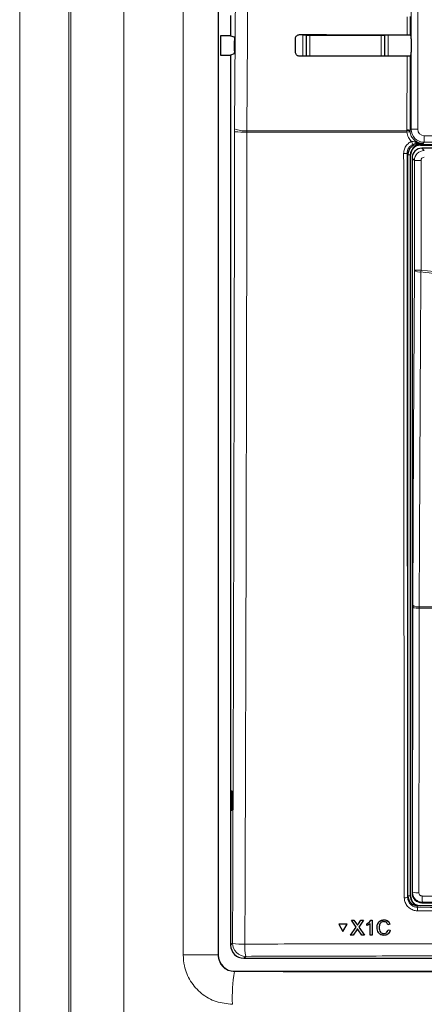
# Model space of a CAD drawing. Header units: millimetres. Extents: x 5 to 418, y 2 to 292.
# Tile 24 of 87: x 96 to 106, y 165 to 190. Entities that reach past the tile are written whole.
import ezdxf

# ---------------------------------------------------------------- set-up
doc = ezdxf.new("R2010")
doc.units = ezdxf.units.MM

msp = doc.modelspace()

# ---------------------------------------------------------------- linework, layer by layer
at = {"color": 7, "linetype": 'Continuous', "lineweight": 18}
for p, q in [((95.8288, 152.2652), (95.8288, 202.1456)), ((97.0771, 202.1456), (97.0771, 152.2652)), ((97.1304, 152.3185), (97.1304, 202.0923)), ((98.474, 202.0923), (98.474, 152.3185)), ((105.7622, 187.3607), (105.7622, 201.3054)), ((105.9288, 201.3054), (105.9288, 187.3607)), ((99.9769, 166.3882), (99.9769, 200.1893)), ((100.8651, 200.1893), (100.8651, 166.3882)), ((105.6586, 189.7602), (105.6597, 190.2183)), ((105.7403, 190.2198), (105.7392, 189.7588)), ((103.0165, 189.7511), (103.0998, 189.7511)), ((103.0165, 189.2141), (103.0165, 189.7511)), ((103.1086, 189.7423), (103.0998, 189.7511)), ((103.0998, 189.7511), (103.0998, 189.2141)), ((103.1086, 189.7423), (103.1919, 189.7423)), ((103.1086, 189.2204), (103.1086, 189.7423)), ((103.1919, 189.7423), (103.1919, 189.762)), ((103.1919, 189.7423), (103.1919, 189.2204)), ((105.0049, 189.7423), (103.1919, 189.7423)), ((105.0049, 189.7606), (105.0049, 189.7423)), ((105.0049, 189.7423), (105.0882, 189.7423)), ((105.0049, 189.2204), (105.0049, 189.7423)), ((105.097, 189.7511), (105.0882, 189.7423)), ((105.0882, 189.7423), (105.0882, 189.2204)), ((105.097, 189.2156), (105.097, 189.7511)), ((105.097, 189.7511), (105.1803, 189.7511)), ((105.1803, 189.7511), (105.1803, 189.2157)), ((103.1085, 189.2141), (103.1086, 189.2204)), ((103.1086, 189.2204), (103.1919, 189.2204)), ((103.1086, 189.2204), (103.1092, 189.2141)), ((103.1919, 189.2204), (105.0049, 189.2204)), ((103.1919, 189.2142), (103.1919, 189.2204)), ((105.0049, 189.2204), (105.0882, 189.2204)), ((105.0049, 189.2204), (105.0049, 189.2156)), ((105.0878, 189.2156), (105.0882, 189.2204)), ((105.0882, 189.2204), (105.0883, 189.2156)), ((105.653, 187.3431), (105.6573, 189.216)), ((105.7379, 189.2174), (105.7335, 187.332)), ((101.2819, 187.3671), (101.2816, 187.2969)), ((101.5951, 187.2878), (101.5956, 187.3229)), ((101.5956, 187.3229), (105.6534, 187.3229)), ((105.6534, 187.3229), (105.653, 187.3431)), ((105.6555, 187.2878), (105.6534, 187.3229)), ((105.7335, 187.332), (105.7622, 187.3607)), ((105.7335, 187.332), (105.7339, 187.3158)), ((105.7339, 187.3158), (105.7355, 187.2948)), ((105.9288, 187.3607), (105.7622, 187.3607)), ((105.6555, 187.2878), (101.5951, 187.2878)), ((106.0955, 187.194), (109.2679, 187.194)), ((106.0955, 187.194), (106.0955, 187.0274)), ((105.9071, 186.9966), (105.9317, 186.9721)), ((105.9984, 186.9627), (105.9984, 186.9721)), ((109.4743, 186.9627), (105.9984, 186.9627)), ((105.9984, 186.9627), (105.9984, 186.9554)), ((106.0346, 186.8774), (106.0957, 186.8163)), ((106.0955, 187.0274), (106.0668, 186.9987)), ((109.2679, 187.0274), (106.0955, 187.0274)), ((105.6817, 186.7221), (105.6583, 186.7455)), ((105.7411, 186.7054), (105.6817, 186.7054)), ((105.7411, 186.7054), (105.7411, 167.8887)), ((105.7411, 186.7054), (105.7484, 186.7054)), ((105.8458, 186.5664), (105.7847, 186.6275)), ((106.0124, 186.5664), (105.8458, 186.5664)), ((105.8458, 183.7789), (105.8458, 186.5664)), ((106.0124, 186.5664), (106.0124, 183.7789)), ((105.8458, 183.7789), (106.0124, 183.7789)), ((106.0069, 183.7357), (106.0124, 183.7789)), ((105.7979, 167.9798), (105.8058, 175.2075)), ((105.9665, 175.1971), (105.9669, 175.2298)), ((116.3969, 175.1971), (105.9665, 175.1971)), ((105.9669, 175.2298), (116.3965, 175.2298)), ((105.6737, 167.8492), (105.6817, 167.8893)), ((105.7411, 167.8887), (105.6817, 167.8887)), ((105.7411, 167.8887), (105.7484, 167.8887)), ((105.7847, 167.9667), (105.7979, 167.9798)), ((105.9314, 167.6387), (105.9235, 167.599)), ((106.0478, 167.7298), (106.0346, 167.7167)), ((104.3782, 167.1782), (104.3788, 167.1792)), ((104.4231, 167.1781), (104.4237, 167.1791)), ((101.1817, 166.6383), (101.2303, 166.6868)), ((100.8651, 166.3882), (99.9769, 166.3882)), ((100.8651, 166.3882), (100.8662, 166.3893)), ((101.5632, 166.354), (101.5146, 166.3054)), ((101.2823, 165.9732), (101.277, 165.9679))]:
    msp.add_line(p, q, dxfattribs=at)
at = {"color": 7, "linetype": 'Continuous', "lineweight": 25}
for p, q in [((100.8662, 200.1881), (100.8662, 166.3893)), ((101.1817, 190.2446), (101.1817, 189.7329)), ((100.9245, 189.7329), (100.9245, 189.2446)), ((101.1817, 189.7329), (100.9245, 189.7329)), ((101.1817, 189.7329), (101.2737, 189.7023)), ((101.2762, 189.3469), (101.278, 189.6079)), ((102.8238, 189.3221), (102.8246, 189.6554)), ((105.7392, 189.7588), (105.7578, 189.7402)), ((105.7592, 189.6568), (105.7592, 189.3206)), ((100.9245, 189.2446), (101.1817, 189.2446)), ((101.2719, 189.2746), (101.1817, 189.2446)), ((101.1817, 189.2446), (101.1817, 166.6383)), ((105.7578, 189.2373), (105.7379, 189.2174)), ((105.9317, 186.9721), (109.2766, 186.9721)), ((105.9984, 186.9554), (107.8775, 186.9554)), ((109.4288, 186.8774), (106.0346, 186.8774)), ((105.6817, 167.8893), (105.6817, 186.7221)), ((105.7484, 167.8887), (105.7484, 186.7054)), ((105.7847, 186.6275), (105.7847, 167.9667)), ((105.8059, 175.273), (105.8058, 175.2075)), ((101.1826, 170.5554), (101.2079, 170.5559)), ((101.1826, 170.0554), (101.1826, 170.5554)), ((101.2079, 170.5559), (101.2079, 170.0549)), ((101.2079, 170.0549), (101.1826, 170.0554)), ((116.4321, 167.6387), (105.9314, 167.6387)), ((106.0346, 167.7167), (108.9393, 167.7167)), ((103.9246, 167.1671), (103.9253, 167.1682)), ((103.9246, 167.1671), (104.0308, 166.9841)), ((104.1361, 167.167), (103.9246, 167.1671)), ((104.1368, 167.1681), (103.9253, 167.1682)), ((104.0308, 166.9841), (104.1361, 167.167)), ((104.0314, 166.9852), (104.1368, 167.1681)), ((104.1361, 167.167), (104.1368, 167.1681)), ((104.2273, 166.8926), (104.3684, 167.0983)), ((104.2461, 167.2751), (104.2467, 167.2762)), ((104.3684, 167.0983), (104.2461, 167.2751)), ((104.2461, 167.2751), (104.3111, 167.275)), ((104.2467, 167.2762), (104.2498, 167.2762)), ((104.3111, 167.275), (104.3118, 167.2761)), ((104.3111, 167.275), (104.3782, 167.1782)), ((104.3981, 167.1417), (104.3988, 167.1428)), ((104.4231, 167.1781), (104.4895, 167.275)), ((104.5554, 167.2749), (104.4339, 167.0977)), ((104.4339, 167.0977), (104.5759, 166.8924)), ((104.4895, 167.275), (104.4901, 167.276)), ((104.4895, 167.275), (104.5554, 167.2749)), ((104.5554, 167.2749), (104.5561, 167.276)), ((104.6368, 167.1793), (104.6375, 167.1803)), ((104.6369, 167.1341), (104.6368, 167.1793)), ((104.7259, 166.8924), (104.7252, 167.1904)), ((104.7425, 167.2749), (104.7431, 167.2759)), ((104.7425, 167.2749), (104.7741, 167.2748)), ((104.7741, 167.2748), (104.7748, 167.2759)), ((104.7741, 167.2748), (104.775, 166.8924)), ((104.9513, 167.0866), (104.952, 167.0877)), ((105.0734, 167.2796), (105.074, 167.2807)), ((105.2212, 167.1684), (105.1673, 167.1568)), ((105.2212, 167.1684), (105.2219, 167.1695)), ((104.0308, 166.9841), (104.0314, 166.9852)), ((104.2273, 166.8926), (104.2279, 166.8937)), ((104.2932, 166.8925), (104.2273, 166.8926)), ((104.3835, 167.0241), (104.2932, 166.8925)), ((104.5108, 166.8925), (104.4173, 167.0277)), ((104.5759, 166.8924), (104.5108, 166.8925)), ((104.5759, 166.8924), (104.5766, 166.8935)), ((104.775, 166.8924), (104.7259, 166.8924)), ((104.775, 166.8924), (104.7756, 166.8934)), ((105.0701, 166.9315), (105.0708, 166.9325)), ((105.1774, 167.0272), (105.178, 167.0283)), ((105.1774, 167.0272), (105.2314, 167.0146)), ((105.2321, 167.0157), (105.221, 166.9886)), ((105.2314, 167.0146), (105.2321, 167.0157)), ((101.5146, 166.3054), (120.8488, 166.3054)), ((101.2823, 165.9732), (121.0811, 165.9732))]:
    msp.add_line(p, q, dxfattribs=at)
at = {"color": 7, "linetype": 'Continuous', "lineweight": 18, "flags": 128}
for points in [[(101.2819, 187.3671), (101.3234, 193.2619), (101.365, 199.1609)], [(101.679, 199.1167), (101.6743, 198.456), (101.6557, 195.8132), (101.5956, 187.3229)], [(103.1086, 189.7423), (103.1102, 189.7585), (103.111, 189.762)], [(105.0861, 189.7606), (105.0866, 189.7585), (105.0882, 189.7423)], [(105.8059, 175.273), (105.8259, 179.5369), (105.8458, 183.7789)], [(106.0069, 183.7357), (106.0054, 183.4138), (105.9993, 182.126), (105.9751, 176.9749), (105.9669, 175.2298)], [(105.9665, 175.1971), (105.9662, 174.8644), (105.9647, 173.5337), (105.9586, 167.9695)]]:
    msp.add_lwpolyline(points, dxfattribs=at)
at = {"color": 7, "linetype": 'Continuous', "lineweight": 18}
for centre, radius, start, end in [((101.5304, 190.4581), 3.171, 265.49979, 271.16954), ((101.5325, 188.0103), 0.6903, 248.71381, 275.24303), ((105.6714, 187.1783), 0.1658, 67.99072, 96.38533), ((105.6796, 187.1583), 0.1666, 70.98206, 99.03542), ((106.0955, 187.3607), 0.3333, 180.00873, 269.99127), ((105.7726, 186.4103), 0.8853, 92.40107, 97.60084), ((106.2543, 187.2466), 0.526, 202.29968, 211.2844), ((105.9175, 187.039), 0.0437, 191.35144, 256.33214), ((105.5933, 187.5428), 0.8, 268.48547, 274.66127), ((105.9723, 183.9289), 0.1962, 229.8636, 280.15468), ((105.9292, 175.8687), 0.6727, 259.42891, 273.18402), ((105.9324, 175.4228), 0.1961, 229.84864, 280.14668), ((105.6086, 168.1973), 0.3541, 266.58782, 280.58882), ((105.9213, 168.641), 0.6725, 259.42789, 273.18381), ((107.1876, 167.8504), 1.1462, 178.21518, 186.038), ((106.7758, 167.5291), 0.8552, 175.30838, 181.24111), ((101.4793, 167.97), 1.3071, 259.01521, 272.81826), ((101.5642, 166.6879), 0.3339, 180.1836, 269.8164), ((103.0157, 166.6012), 1.4734, 177.53897, 189.65999), ((105.1883, 165.3164), 3.9651, 170.54286, 182.61172)]:
    msp.add_arc(centre, radius, start, end, dxfattribs=at)
at = {"color": 7, "linetype": 'Continuous', "lineweight": 25}
for centre, radius, start, end in [((105.9984, 186.7054), 0.2573, 90, 180), ((105.9984, 186.7054), 0.25, 90, 180), ((105.9984, 167.8887), 0.2573, 180, 256.32073), ((105.9984, 167.8887), 0.25, 180, 270)]:
    msp.add_arc(centre, radius, start, end, dxfattribs=at)
for centre, major_axis, ratio, start_param, end_param in [((111.1817, 192.6526), (165.7984, 0), 0.0174551, 4.6626092, 4.6790706), ((105.7578, 189.6568), (0, 0.0833), 0.0174551, 4.712389, 6.265732), ((105.7578, 189.3206), (0, 0.0833), 0.0174551, 3.1590459, 4.712389), ((111.1817, 186.3383), (164.9535, 0), 0.0174551, 1.6042931, 1.6208313), ((105.9318, 186.722), (-0.1768, 0.1768), 0.9996955, 5.4979394, 7.0684312), ((106.0347, 186.6275), (0.1768, 0.1768), 0.9998985, 0.7855505, 2.3560422), ((105.9318, 167.8897), (-0.0491, -0.2461), 0.9960441, 4.9100775, 6.4793527), ((106.0347, 167.9667), (0.1768, -0.1768), 0.9998985, 3.9271431, 5.4976349), ((101.5155, 166.6392), (-0.2363, -0.2363), 0.9972647, 5.4991567, 7.0672139), ((101.2834, 166.3905), (0.2954, 0.2954), 0.9972647, 2.357564, 3.9256213)]:
    msp.add_ellipse(centre, major_axis=major_axis, ratio=ratio, start_param=start_param, end_param=end_param, dxfattribs=at)
at = {"color": 7, "linetype": 'Continuous', "lineweight": 18}
for centre, major_axis, ratio, start_param, end_param in [((106.0955, 187.3607), (-0.1179, -0.1179), 0.9996955, 5.4979394, 7.0684312), ((106.0958, 186.5664), (0.1768, 0.1768), 0.9998985, 0.7855505, 2.3560422), ((106.0958, 186.5664), (-0.0589, 0.0589), 0.9996955, 5.4979394, 7.0684312), ((111.1817, 165.1652), (147.0164, 0), 0.0174551, 1.5871, 1.6057242), ((111.1817, 174.6434), (165.8333, 0), 0.0524078, 4.6526266, 4.7721513)]:
    msp.add_ellipse(centre, major_axis=major_axis, ratio=ratio, start_param=start_param, end_param=end_param, dxfattribs=at)
at = {"color": 7, "linetype": 'Continuous', "lineweight": 25}
for points, knots in [([(101.2737, 189.7023), (101.2742, 189.7012), (101.2752, 189.699), (101.2765, 189.684), (101.2775, 189.6624), (101.2781, 189.6358), (101.278, 189.6171), (101.278, 189.6079)], [0, 0, 0, 0, 0.2016762, 0.4033731, 0.6044711, 0.8043503, 1, 1, 1, 1]), ([(102.8246, 189.6554), (102.8249, 189.6614), (102.8259, 189.6796), (102.8366, 189.7086), (102.8598, 189.7373), (102.8913, 189.7565), (102.9169, 189.762), (102.9304, 189.7622), (102.9317, 189.7622)], [0, 0, 0, 0, 0.1085743, 0.3256464, 0.5433028, 0.7603502, 0.9756098, 1, 1, 1, 1]), ([(105.6586, 189.7602), (105.6679, 189.7602), (105.6865, 189.7601), (105.7109, 189.7599), (105.729, 189.7595), (105.7378, 189.7591), (105.7388, 189.7589), (105.7392, 189.7588)], [0, 0, 0, 0, 0.2200494, 0.440072, 0.6608389, 0.8830395, 1, 1, 1, 1]), ([(101.2762, 189.3469), (101.2761, 189.3377), (101.2758, 189.3195), (101.2749, 189.2967), (101.2737, 189.2807), (101.2726, 189.2751), (101.272, 189.2747), (101.2719, 189.2746)], [0, 0, 0, 0, 0.2358917, 0.4717506, 0.7084886, 0.9466981, 1, 1, 1, 1]), ([(102.9317, 189.214), (102.9258, 189.2143), (102.9079, 189.2152), (102.8791, 189.2254), (102.8503, 189.2479), (102.8306, 189.2787), (102.8242, 189.305), (102.8239, 189.3195), (102.8238, 189.3221)], [0, 0, 0, 0, 0.1048171, 0.3168719, 0.5283614, 0.7403818, 0.9540709, 1, 1, 1, 1]), ([(105.7379, 189.2174), (105.7368, 189.2173), (105.7346, 189.2169), (105.7196, 189.2165), (105.6978, 189.2162), (105.6755, 189.216), (105.6618, 189.216), (105.6573, 189.216)], [0, 0, 0, 0, 0.2249602, 0.4499611, 0.6737641, 0.8951284, 1, 1, 1, 1]), ([(104.3782, 167.1782), (104.3825, 167.1716), (104.3885, 167.1626), (104.3959, 167.1506), (104.3974, 167.1446), (104.3981, 167.1417)], [0, 0, 0, 0, 0.5612769, 0.7817626, 1, 1, 1, 1]), ([(104.3788, 167.1793), (104.3832, 167.1727), (104.3892, 167.1637), (104.3966, 167.1517), (104.3981, 167.1458), (104.3988, 167.1428)], [0, 0, 0, 0, 0.5612769, 0.7817626, 1, 1, 1, 1]), ([(104.4015, 167.0504), (104.3981, 167.0455), (104.3921, 167.0368), (104.3861, 167.028), (104.3835, 167.0241)], [0, 0, 0, 0, 0.5600016, 1, 1, 1, 1]), ([(104.3981, 167.1417), (104.4028, 167.1485), (104.4111, 167.1606), (104.4194, 167.1727), (104.4231, 167.1781)], [0, 0, 0, 0, 0.5599999, 1, 1, 1, 1]), ([(104.3988, 167.1428), (104.4034, 167.1496), (104.4118, 167.1617), (104.4201, 167.1738), (104.4237, 167.1792)], [0, 0, 0, 0, 0.5599999, 1, 1, 1, 1]), ([(104.4173, 167.0277), (104.4143, 167.0319), (104.409, 167.0395), (104.4038, 167.0471), (104.4015, 167.0504)], [0, 0, 0, 0, 0.5599998, 1, 1, 1, 1]), ([(104.6368, 167.1793), (104.6607, 167.1927), (104.7033, 167.2168), (104.7305, 167.2571), (104.7425, 167.2749)], [0, 0, 0, 0, 0.5604274, 1, 1, 1, 1]), ([(104.7252, 167.1904), (104.7101, 167.1778), (104.683, 167.1553), (104.651, 167.1405), (104.6369, 167.1341)], [0, 0, 0, 0, 0.5596859, 1, 1, 1, 1]), ([(104.6375, 167.1804), (104.6614, 167.1939), (104.704, 167.2179), (104.7312, 167.2582), (104.7432, 167.276)], [0, 0, 0, 0, 0.5604274, 1, 1, 1, 1]), ([(104.8973, 167.0864), (104.8993, 167.114), (104.9033, 167.169), (104.9458, 167.2366), (105.0084, 167.2736), (105.0517, 167.2776), (105.0734, 167.2796)], [0, 0, 0, 0, 0.2804925, 0.5595697, 0.7796153, 1, 1, 1, 1]), ([(105.0753, 166.8873), (105.0466, 166.8894), (104.9894, 166.8937), (104.9287, 166.9518), (104.9022, 167.0199), (104.8989, 167.0642), (104.8973, 167.0864)], [0, 0, 0, 0, 0.27995506, 0.55808759, 0.77891157, 1, 1, 1, 1]), ([(104.9142, 167.1741), (104.9256, 167.197), (104.9469, 167.2394), (105.0094, 167.2746), (105.0525, 167.2787), (105.074, 167.2807)], [0, 0, 0, 0, 0.3681692, 0.6838414, 1, 1, 1, 1]), ([(105.0709, 167.2355), (105.0573, 167.2346), (105.0303, 167.2327), (104.9942, 167.2122), (104.9571, 167.1652), (104.9537, 167.119), (104.9513, 167.0866)], [0, 0, 0, 0, 0.18722344, 0.37390579, 0.56073633, 1, 1, 1, 1]), ([(104.9513, 167.0866), (104.9524, 167.066), (104.9547, 167.0251), (104.9771, 166.9701), (105.0216, 166.9371), (105.054, 166.9333), (105.0701, 166.9315)], [0, 0, 0, 0, 0.281245, 0.5607156, 0.780138, 1, 1, 1, 1]), ([(104.993, 167.2068), (104.9852, 167.1982), (104.956, 167.1658), (104.9537, 167.1208), (104.952, 167.0877)], [0, 0, 0, 0, 0.2666781, 1, 1, 1, 1]), ([(104.952, 167.0877), (104.9531, 167.0672), (104.9553, 167.0262), (104.9778, 166.9712), (105.0223, 166.9382), (105.0546, 166.9345), (105.0708, 166.9326)], [0, 0, 0, 0, 0.281245, 0.5607156, 0.780138, 1, 1, 1, 1]), ([(105.1673, 167.1568), (105.163, 167.1687), (105.1545, 167.1925), (105.1307, 167.2197), (105.1006, 167.2337), (105.0808, 167.2349), (105.0709, 167.2355)], [0, 0, 0, 0, 0.2805533, 0.5597389, 0.7796538, 1, 1, 1, 1]), ([(105.0734, 167.2796), (105.0921, 167.2782), (105.1296, 167.2755), (105.1757, 167.2477), (105.2065, 167.21), (105.2163, 167.1823), (105.2212, 167.1684)], [0, 0, 0, 0, 0.2800806, 0.5594487, 0.7795488, 1, 1, 1, 1]), ([(105.074, 167.2807), (105.0928, 167.2793), (105.1303, 167.2766), (105.1763, 167.2488), (105.2072, 167.2111), (105.217, 167.1834), (105.2219, 167.1695)], [0, 0, 0, 0, 0.2800806, 0.5594487, 0.7795488, 1, 1, 1, 1]), ([(105.0701, 166.9315), (105.0849, 166.9329), (105.1143, 166.9357), (105.159, 166.9681), (105.1704, 167.0048), (105.1774, 167.0272)], [0, 0, 0, 0, 0.2807112, 0.5609046, 1, 1, 1, 1]), ([(105.0708, 166.9326), (105.0853, 166.9341), (105.1143, 166.9372), (105.1478, 166.9579), (105.1555, 166.9781), (105.1579, 166.9845)], [0, 0, 0, 0, 0.4062569, 0.8117642, 1, 1, 1, 1]), ([(105.2314, 167.0146), (105.2251, 166.995), (105.2125, 166.9559), (105.1722, 166.9132), (105.1237, 166.8905), (105.0914, 166.8884), (105.0753, 166.8873)], [0, 0, 0, 0, 0.2802563, 0.5595462, 0.7795894, 1, 1, 1, 1])]:
    msp.add_open_spline(points, degree=3, knots=knots, dxfattribs=at)
at = {"color": 7, "linetype": 'Continuous', "lineweight": 18}
for points, knots in [([(101.2303, 166.6868), (101.2361, 168.4024), (101.2477, 171.8336), (101.2617, 176.9851), (101.2734, 182.1394), (101.2789, 185.5777), (101.2816, 187.2969)], [0, 0, 0, 0, 0.2499373, 0.4998997, 0.7499373, 1, 1, 1, 1]), ([(101.5951, 187.2878), (101.5948, 187.0656), (101.5932, 185.955), (101.5854, 181.2904), (101.5703, 174.6355), (101.551, 168.8757), (101.5436, 166.6645)], [0, 0, 0, 0, 0.0322876, 0.1614382, 0.6780666, 1, 1, 1, 1]), ([(105.5722, 186.7431), (105.5758, 186.7807), (105.5832, 186.8559), (105.6408, 186.9555), (105.7081, 187.017), (105.7546, 187.0404), (105.7676, 187.047)], [0, 0, 0, 0, 0.2949123, 0.5898446, 0.8848018, 1, 1, 1, 1]), ([(105.7676, 187.047), (105.7401, 187.0811), (105.6828, 187.1519), (105.6648, 187.2414), (105.6555, 187.2878)], [0, 0, 0, 0, 0.4810346, 1, 1, 1, 1]), ([(105.7355, 187.2948), (105.7433, 187.258), (105.7589, 187.1844), (105.827, 187.0917), (105.9192, 187.026), (106.0047, 187.0008), (106.0543, 186.9991), (106.0668, 186.9987)], [0, 0, 0, 0, 0.2308041, 0.461566, 0.6921519, 0.9228561, 1, 1, 1, 1]), ([(105.7676, 187.047), (105.7769, 187.0476), (105.8142, 187.0502), (105.8487, 187.0389), (105.8747, 187.0304)], [0, 0, 0, 0, 0.24926054, 1, 1, 1, 1]), ([(105.8048, 186.9734), (105.795, 186.9685), (105.7601, 186.9509), (105.7097, 186.9048), (105.6666, 186.8301), (105.6611, 186.7737), (105.6583, 186.7455)], [0, 0, 0, 0, 0.1151457, 0.4100518, 0.7050246, 1, 1, 1, 1]), ([(105.9071, 186.9966), (105.8841, 186.995), (105.8517, 186.9926), (105.8153, 186.9777), (105.8048, 186.9734)], [0, 0, 0, 0, 0.7098925, 1, 1, 1, 1]), ([(105.8747, 187.0304), (105.9047, 187.0219), (105.961, 187.006), (106.0239, 186.9994), (106.0574, 186.9987), (106.0644, 186.9987), (106.0663, 186.9987), (106.0668, 186.9987)], [0, 0, 0, 0, 0.47560771, 0.89172145, 0.97045766, 0.99262121, 1, 1, 1, 1]), ([(106.0668, 186.9987), (106.0665, 186.9987), (106.041, 186.9983), (105.9908, 186.9975), (105.9349, 186.9969), (105.9071, 186.9966)], [0, 0, 0, 0, 0.0064752, 0.5065287, 1, 1, 1, 1]), ([(105.5876, 167.8438), (105.5875, 167.8992), (105.5872, 168.1764), (105.5859, 169.3407), (105.581, 173.999), (105.5758, 180.0216), (105.573, 185.1594), (105.5722, 186.7431)], [0, 0, 0, 0, 0.0088087, 0.0440433, 0.1849823, 0.7487663, 1, 1, 1, 1]), ([(105.6583, 186.7455), (105.6601, 183.5946), (105.6638, 177.2918), (105.6704, 170.9971), (105.6737, 167.8492)], [0, 0, 0, 0, 0.4999168, 1, 1, 1, 1]), ([(116.3566, 183.7357), (115.9306, 183.6849), (115.0781, 183.5831), (113.7926, 183.4814), (112.5027, 183.4177), (111.3507, 183.3985), (110.3394, 183.4087), (109.4695, 183.4364), (108.5998, 183.4827), (107.7307, 183.5481), (106.8659, 183.6306), (106.2921, 183.7008), (106.0069, 183.7357)], [0, 0, 0, 0, 0.12401556, 0.24815399, 0.37266869, 0.49731136, 0.58115847, 0.66500557, 0.74889172, 0.83289461, 0.91693611, 1, 1, 1, 1]), ([(106.0124, 183.7789), (106.8741, 183.6838), (108.6011, 183.4932), (111.1967, 183.4221), (113.7865, 183.4955), (115.495, 183.6843), (116.351, 183.7789)], [0, 0, 0, 0, 0.2508222, 0.5026819, 0.7508343, 1, 1, 1, 1]), ([(105.9208, 167.5106), (105.8833, 167.5144), (105.8084, 167.5219), (105.7085, 167.5796), (105.6331, 167.6642), (105.5933, 167.7578), (105.5892, 167.8194), (105.5876, 167.8438)], [0, 0, 0, 0, 0.2149218, 0.4298257, 0.6447637, 0.8597292, 1, 1, 1, 1]), ([(105.6737, 167.8492), (105.6749, 167.8309), (105.678, 167.7846), (105.7078, 167.7145), (105.7643, 167.6509), (105.8392, 167.6076), (105.8954, 167.6019), (105.9235, 167.599)], [0, 0, 0, 0, 0.1402936, 0.355296, 0.5702504, 0.7851343, 1, 1, 1, 1]), ([(106.0478, 167.7298), (106.0292, 167.7311), (105.9827, 167.7342), (105.9125, 167.7642), (105.8492, 167.8206), (105.8061, 167.8955), (105.8006, 167.9518), (105.7979, 167.9798)], [0, 0, 0, 0, 0.1423687, 0.3561633, 0.5705428, 0.785425, 1, 1, 1, 1]), ([(105.9586, 167.9695), (105.9595, 167.9601), (105.9613, 167.9414), (105.9757, 167.9164), (105.9968, 167.8975), (106.0203, 167.8875), (106.0358, 167.8865), (106.042, 167.8861)], [0, 0, 0, 0, 0.21475054, 0.42957932, 0.64381482, 0.85755118, 1, 1, 1, 1]), ([(106.042, 167.8861), (106.153, 167.8862), (106.7083, 167.8865), (107.6033, 167.887), (108.3873, 167.8872), (108.727, 167.8873)], [0, 0, 0, 0, 0.1241023, 0.6205161, 1, 1, 1, 1]), ([(105.9235, 167.599), (107.6753, 167.5954), (111.1808, 167.588), (114.6863, 167.5954), (116.44, 167.599)], [0, 0, 0, 0, 0.4997441, 1, 1, 1, 1]), ([(116.4426, 167.5106), (116.3871, 167.5104), (116.1095, 167.5097), (114.9433, 167.5067), (112.6619, 167.503), (109.4315, 167.5027), (107.091, 167.5079), (105.9208, 167.5106)], [0, 0, 0, 0, 0.0158376, 0.0791881, 0.332598, 0.666299, 1, 1, 1, 1]), ([(101.5436, 166.6645), (101.7655, 166.6651), (102.8748, 166.6685), (104.8728, 166.6733), (107.5386, 166.6776), (110.2064, 166.6796), (112.8757, 166.6793), (115.5351, 166.6767), (118.1837, 166.672), (119.9411, 166.667), (120.8198, 166.6645)], [0, 0, 0, 0, 0.0345653, 0.1728308, 0.3110963, 0.4493987, 0.587812, 0.7262622, 0.8631132, 1, 1, 1, 1]), ([(101.2273, 165.1358), (101.0865, 165.15), (100.8051, 165.1785), (100.4303, 165.3949), (100.1475, 165.7128), (99.998, 166.0645), (99.9829, 166.2966), (99.9769, 166.3882)], [0, 0, 0, 0, 0.215179, 0.4301255, 0.6449584, 0.8598339, 1, 1, 1, 1]), ([(100.8651, 166.3882), (100.8669, 166.3575), (100.8715, 166.2797), (100.9202, 166.162), (101.0131, 166.0553), (101.1369, 165.9825), (101.2304, 165.9728), (101.277, 165.9679)], [0, 0, 0, 0, 0.1410776, 0.3572256, 0.5724889, 0.7866332, 1, 1, 1, 1]), ([(120.8003, 166.354), (119.2016, 166.3582), (116.0022, 166.3667), (111.193, 166.37), (107.1815, 166.3669), (103.9708, 166.3609), (102.3658, 166.3563), (101.5632, 166.354)], [0, 0, 0, 0, 0.24948073, 0.49926046, 0.74947644, 0.87471081, 1, 1, 1, 1])]:
    msp.add_open_spline(points, degree=3, knots=knots, dxfattribs=at)

doc.saveas('drawing.dxf')
